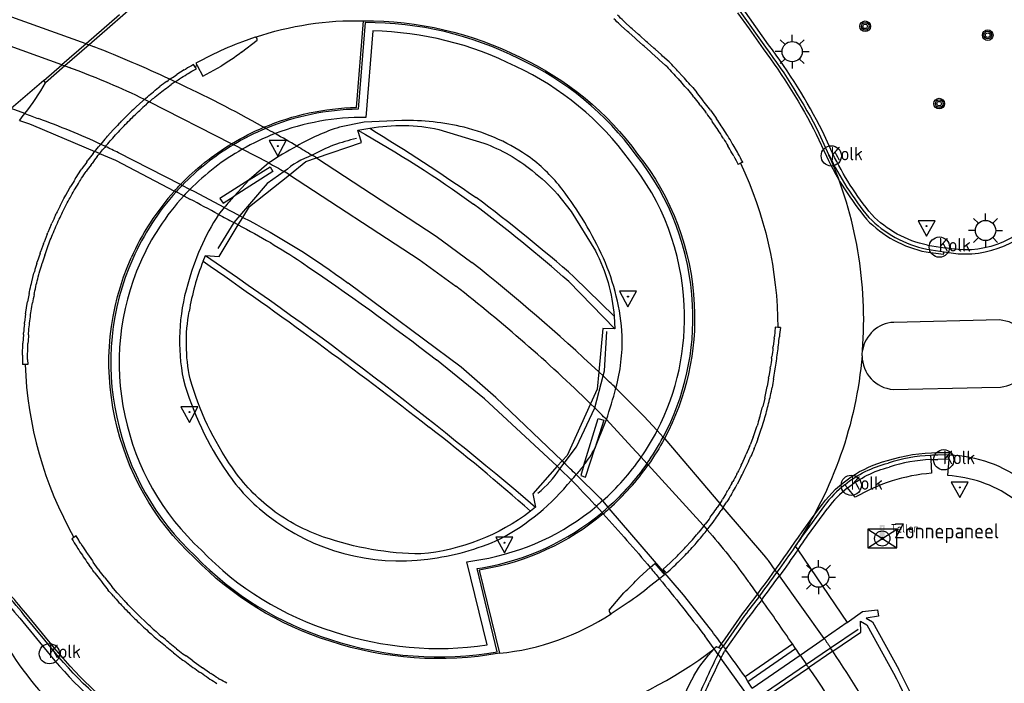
# Model space of a CAD drawing. Extents: x 165936 to 168490, y 440742 to 446306.
# Tile 67 of 78: x 166294 to 166353, y 445488 to 445527. Entities that reach past the tile are written whole.
import ezdxf

# ---------------------------------------------------------------- set-up
doc = ezdxf.new("R2010")
doc.units = 0
doc.header["$LTSCALE"] = 4
doc.layers.get('0').update_dxf_attribs({"linetype": 'CONTINUOUS'})
for name, color, linetype in [('G_BTD', 3, 'CONTINUOUS'), ('G_OWG', 6, 'CONTINUOUS'), ('G_OWGM1', 11, 'ByLayer'), ('G_WGD', 7, 'CONTINUOUS'), ('G_WGDM1', 11, 'ByLayer'), ('G_WGI', 1, 'CONTINUOUS'), ('G_WGIM1', 11, 'ByLayer'), ('LSHD', 3, 'CONTINUOUS'), ('LWGI', 7, 'CONTINUOUS'), ('PVGO', 102, 'CONTINUOUS')]:
    doc.layers.add(name, color=color, linetype=linetype)
for name, color, linetype, true_color in [('PBRD', 7, 'CONTINUOUS', 0xbd2877), ('PINS', 7, 'CONTINUOUS', 0xbd2877), ('PKST', 7, 'CONTINUOUS', 0xbd2877), ('PPAL', 7, 'CONTINUOUS', 0xbd2877), ('PPUT', 7, 'CONTINUOUS', 0xbd2877)]:
    doc.layers.add(name, color=color, linetype=linetype, true_color=true_color)
doc.styles.add('ISO', font='ISO')
doc.styles.get("Standard").update_dxf_attribs({"font": 'ISO'})

# ---------------------------------------------------------------- blocks, each defined once
blk = doc.blocks.new('lichtmast')
at = {"color": 0}
for p, q in [((-0.707, 0.707), (-0.424, 0.424)), ((0, 0.6), (0, 1)), ((0.424, 0.424), (0.707, 0.707)), ((-0.6, 0), (-1, 0)), ((0.6, 0), (1, 0)), ((-0.424, -0.424), (-0.707, -0.707)), ((0.424, -0.424), (0.707, -0.707)), ((0, -0.6), (0, -1))]:
    blk.add_line(p, q, dxfattribs=at)
blk.add_circle((0, 0), 0.6, dxfattribs=at)
blk = doc.blocks.new('boom')
at = {"color": 0}
for radius in [0.315, 0.225, 0.135]:
    blk.add_circle((0, 0), radius, dxfattribs=at)
blk = doc.blocks.new('kolk')
at = {"color": 0}
blk.add_circle((0, 0), 0.6, dxfattribs=at)
at = {"color": 0, "linetype": 'Continuous', "style": 'ISO'}
blk.add_attdef('KOLK', (-0.043, -0.262), '', height=0.8, dxfattribs=at)
blk = doc.blocks.new('verkeersbord')
at = {"color": 0}
for p, q in [((0.502, 0.322), (-0.504, 0.322)), ((-0.504, 0.322), (-0.001, -0.6)), ((-0.001, -0.6), (0.502, 0.322))]:
    blk.add_line(p, q, dxfattribs=at)
blk = doc.blocks.new('verkeersbord-pl')
at = {"linetype": 'Continuous'}
blk.add_circle((0, 0), 0.03, dxfattribs=at)
blk = doc.blocks.new('schk.dwg')
for p, q in [((0.861, 0.557), (-0.861, 0.557)), ((-0.861, 0.557), (-0.861, -0.557)), ((0.861, -0.557), (0.861, 0.557)), ((-0.861, -0.557), (0.861, -0.557))]:
    blk.add_line(p, q)
at = {"linetype": 'Continuous'}
for p, q in [((-0.861, 0.557), (0.861, -0.557)), ((-0.861, -0.557), (0.861, 0.557))]:
    blk.add_line(p, q, dxfattribs=at)
blk = doc.blocks.new('telpaal')
at = {"linetype": 'ByBlock', "lineweight": -2}
h = blk.add_hatch(color=0, dxfattribs=at)
h.dxf.hatch_style = 1
h.paths.add_polyline_path([(0.15, 0.8), (-0.15, 0.8), (-0.15, -0.1), (0, -0.1, -0.414214), (-0.1, 0, -1), (0.1, 0, -0.414214), (0, -0.1), (0.15, -0.1)])
h.paths.add_polyline_path([(0, 0.4), (0, 0.6), (-0.05, 0.6), (-0.05, 0.65, 0.414214), (0, 0.7), (0.05, 0.7), (0.05, 0.4)], flags=16)
at = {"linetype": 'ByBlock', "lineweight": -2, "true_color": 0x681648}
h = blk.add_hatch(color=219, dxfattribs=at)
h.dxf.hatch_style = 1
h.paths.add_polyline_path([(0.1, 0, 1), (-0.1, 0, 1)])
at = {"color": 0, "linetype": 'ByBlock', "lineweight": -2}
blk.add_attdef('TELPAAL', (0.5, 0.35), '', height=0.5, dxfattribs=at)
blk = doc.blocks.new('zonnepaneel')
at = {"color": 0}
blk.add_circle((0, 0), 0.45, dxfattribs=at)
at = {"color": 0, "style": 'ISO'}
blk.add_attdef('ZONNEPANEEL', (0.7, 0), '', height=0.9, dxfattribs=at)

msp = doc.modelspace()

# ---------------------------------------------------------------- linework, layer by layer
at = {"layer": 'G_BTD', "linetype": 'Continuous', "transparency": 33554687}
for points in [[(166315.137, 445520.54, -0.014254), (166321.435, 445516.446)], [(166327.242, 445511.734, 0.020049), (166321.435, 445516.446)], [(166305.272, 445512.675, -0.015122), (166318.668, 445502.85)], [(166324.657, 445497.886, 0.016345), (166318.668, 445502.85)]]:
    msp.add_lwpolyline(points, format="xyb", dxfattribs=at)
msp.add_lwpolyline([(166329.606, 445509.421), (166327.242, 445511.734)], dxfattribs=at)
at = {"layer": 'G_OWG', "linetype": 'Continuous', "transparency": 33554687}
for points in [[(166314.863, 445526.797), (166314.446, 445521.673)], [(166315.319, 445526.298), (166314.902, 445521.178)], [(166295.847, 445523.378), (166293.906, 445521.711)], [(166317.027, 445521.01), (166314.8, 445520.896), (166313.355, 445520.612)], [(166314.441, 445520.434), (166315.137, 445520.54)], [(166311.987, 445518.786), (166314.65, 445519.695), (166314.441, 445520.434)], [(166319.226, 445520.472), (166321.881, 445519.667)], [(166309.157, 445518.493), (166308.01, 445517.492)], [(166308.01, 445517.492), (166307.115, 445516.536)], [(166326.25, 445516.652), (166327.056, 445515.626), (166328.491, 445513.298)], [(166306.525, 445515.857), (166306.19, 445515.452)], [(166305.415, 445513.009), (166306.222, 445512.953), (166307.356, 445514.827)], [(166307.356, 445514.827), (166307.627, 445515.275)], [(166305.272, 445512.675), (166305.415, 445513.009)], [(166329.64, 445508.685), (166326.914, 445511.473)], [(166329.606, 445509.421), (166329.64, 445508.685)], [(166329.64, 445508.685), (166328.937, 445508.695), (166328.697, 445506.129)], [(166326.235, 445500.548), (166321.933, 445504.53), (166319.091, 445506.84)], [(166328.454, 445501.596), (166329.146, 445503.308)], [(166326.519, 445500.865), (166326.235, 445500.548)], [(166348.322, 445501.196), (166348.334, 445500.949)], [(166348.334, 445500.949), (166348.375, 445500.141)], [(166349.352, 445499.995), (166349.422, 445500.969)], [(166349.422, 445500.969), (166349.44, 445501.221)], [(166326.235, 445500.548), (166324.782, 445498.926), (166324.945, 445498.139)], [(166343.41, 445499.271), (166343.25, 445499.461)], [(166343.875, 445498.719), (166343.41, 445499.271)], [(166324.945, 445498.139), (166324.657, 445497.886)], [(166340.324, 445495.824), (166340.473, 445495.605)], [(166340.473, 445495.605), (166343.396, 445491.307)], [(166322.079, 445489.979), (166320.881, 445494.902), (166321.715, 445495.035)], [(166322.687, 445489.575), (166321.489, 445494.498), (166321.796, 445494.547)], [(166343.396, 445491.307), (166344.306, 445491.95), (166345.187, 445492.056), (166345.256, 445491.684), (166344.508, 445491.569), (166344.89, 445491.351), (166346.447, 445488.523)], [(166343.396, 445491.307), (166342.033, 445490.369)], [(166342.539, 445489.605), (166344.21, 445490.744), (166344.188, 445491.397), (166344.556, 445491.168), (166346.131, 445488.318)], [(166340.603, 445489.385), (166342.033, 445490.369)], [(166337.764, 445487.432), (166340.603, 445489.385)]]:
    msp.add_lwpolyline(points, dxfattribs=at)
for points in [[(166323.989, 445524.649, 0.117666), (166314.863, 445526.797)], [(166323.774, 445524.203, 0.112014), (166315.319, 445526.298)], [(166330.906, 445518.954, 0.127484), (166323.989, 445524.649)], [(166330.512, 445518.654, 0.127705), (166323.774, 445524.203)], [(166314.446, 445521.673, 0.094615), (166308.989, 445520.537)], [(166314.902, 445521.178, 0.095527), (166309.544, 445520.226)], [(166308.989, 445520.537, 0.036004), (166307.07, 445519.57)], [(166313.355, 445520.612, 0.053689), (166310.823, 445519.492)], [(166315.137, 445520.54, -0.099781), (166319.226, 445520.472)], [(166320.724, 445520.602, 0.060063), (166317.027, 445521.01)], [(166324.634, 445518.805, 0.094413), (166320.724, 445520.602)], [(166309.544, 445520.226, 0.037677), (166307.592, 445519.301)], [(166314.441, 445520.434, -0.027255), (166321.285, 445516.062)], [(166307.07, 445519.57, 0.065635), (166304.029, 445517.159)], [(166310.823, 445519.492, 0.024984), (166309.157, 445518.493)], [(166321.881, 445519.667, -0.082604), (166324.752, 445518.036)], [(166307.592, 445519.301, 0.068454), (166304.49, 445516.922)], [(166326.528, 445516.935, 0.07067), (166324.634, 445518.805)], [(166334.24, 445510.105, 0.158465), (166330.906, 445518.954)], [(166333.746, 445510.081, 0.158636), (166330.512, 445518.654)], [(166324.752, 445518.036, -0.041628), (166326.25, 445516.652)], [(166304.029, 445517.159, 0.010945), (166303.677, 445516.781)], [(166303.677, 445516.781, 0.079821), (166301.116, 445512.83)], [(166304.131, 445516.545, 0.081961), (166301.568, 445512.629)], [(166304.49, 445516.922, 0.008147), (166304.131, 445516.545)], [(166307.115, 445516.536, 0.007002), (166306.525, 445515.857)], [(166328.963, 445512.856, 0.056173), (166326.528, 445516.935)], [(166326.914, 445511.473, 0.018), (166321.285, 445516.062)], [(166306.19, 445515.452, 0.077511), (166304.366, 445511.32)], [(166307.356, 445514.827, -0.027924), (166311.09, 445512.623)], [(166305.415, 445513.009, -0.027621), (166324.945, 445498.139)], [(166328.491, 445513.298, -0.097756), (166329.606, 445509.421)], [(166301.116, 445512.83, 0.160774), (166300.162, 445503.45)], [(166301.568, 445512.629, 0.160889), (166300.646, 445503.554)], [(166305.272, 445512.675, 0.054963), (166304.451, 445509.71)], [(166311.09, 445512.623, -0.015662), (166319.091, 445506.84)], [(166330.074, 445508.258, 0.091575), (166328.963, 445512.856)], [(166304.366, 445511.32, 0.122486), (166304.109, 445505.662)], [(166332.146, 445502.66, 0.133393), (166333.746, 445510.081)], [(166332.5, 445502.269, 0.136506), (166334.24, 445510.105)], [(166304.503, 445505.731, -0.097009), (166304.451, 445509.71)], [(166329.709, 445505.173, 0.072948), (166330.074, 445508.258)], [(166304.109, 445505.662, 0.081663), (166306.69, 445500.187)], [(166307.007, 445500.45, -0.081815), (166304.503, 445505.731)], [(166329.146, 445503.308, 0.013324), (166329.709, 445505.173)], [(166300.162, 445503.45, 0.155784), (166304.825, 445495.225)], [(166300.646, 445503.554, 0.156037), (166305.171, 445495.579)], [(166331.202, 445501.087, 0.032065), (166332.146, 445502.66)], [(166331.544, 445500.712, 0.030693), (166332.5, 445502.269)], [(166327.815, 445500.622, 0.040236), (166328.454, 445501.596)], [(166328.913, 445498.497, 0.059657), (166331.202, 445501.087)], [(166306.69, 445500.187, 0.080581), (166309.13, 445497.613)], [(166309.374, 445497.973, -0.080508), (166307.007, 445500.45)], [(166327.815, 445500.622, -0.008805), (166327.356, 445500.058)], [(166331.544, 445500.712, -0.057775), (166329.237, 445498.122)], [(166348.375, 445500.141, 0.112047), (166343.875, 445498.719)], [(166322.853, 445496.248, 0.099384), (166327.071, 445499.727)], [(166327.071, 445499.727, 0.003229), (166327.356, 445500.058)], [(166353.152, 445498.683, 0.140496), (166349.352, 445499.995)], [(166328.913, 445498.497, -0.008776), (166328.548, 445498.182)], [(166312.406, 445496.365, -0.079768), (166309.374, 445497.973)], [(166324.657, 445497.886, -0.139745), (166318.169, 445495.361)], [(166321.715, 445495.035, 0.131862), (166328.548, 445498.182)], [(166321.796, 445494.547, 0.132598), (166328.883, 445497.817)], [(166328.883, 445497.817, 0.007658), (166329.237, 445498.122)], [(166309.13, 445497.613, 0.200703), (166318.571, 445495.064)], [(166318.169, 445495.361, -0.080855), (166312.406, 445496.365)], [(166318.571, 445495.064, 0.07798), (166322.853, 445496.248)], [(166305.171, 445495.579, 0.126113), (166312.973, 445490.773)], [(166304.825, 445495.225, 0.125983), (166312.822, 445490.302)], [(166312.822, 445490.302, 0.12336), (166322.687, 445489.575)], [(166312.973, 445490.773, 0.116621), (166322.079, 445489.979)], [(166293.768, 445489.743, 0.146793), (166302.611, 445482.039)], [(166335.759, 445489.421, -0.006051), (166335.931, 445489.748)], [(166335.028, 445487.881, -0.017327), (166335.759, 445489.421)], [(166349.713, 445481.507, 0.015378), (166346.447, 445488.523)], [(166346.131, 445488.318, -0.031976), (166351.041, 445476.997)], [(166334.591, 445486.894, -0.021165), (166335.028, 445487.881)]]:
    msp.add_lwpolyline(points, format="xyb", dxfattribs=at)
at = {"layer": 'G_OWGM1', "transparency": 33554687}
for points in [[(166294.41, 445521.012), (166295.003, 445520.802), (166295.244, 445520.708), (166298.863, 445519.166)], [(166299.15, 445519.044), (166298.863, 445519.166)], [(166299.15, 445519.044), (166300.081, 445518.648), (166303.579, 445516.832)], [(166303.677, 445516.781), (166303.579, 445516.832)], [(166304.131, 445516.545), (166303.677, 445516.781)], [(166304.131, 445516.545), (166304.491, 445516.358)], [(166307.356, 445514.827), (166307.085, 445514.973)], [(166327.071, 445499.727), (166326.395, 445500.396), (166326.235, 445500.548)], [(166328.548, 445498.182), (166328.461, 445498.276)], [(166328.548, 445498.182), (166328.883, 445497.817)], [(166328.883, 445497.817), (166328.954, 445497.738)], [(166335.523, 445489.749), (166335.113, 445490.319), (166334.96, 445490.523)], [(166335.759, 445489.421), (166335.523, 445489.749)], [(166335.759, 445489.421), (166335.921, 445489.195)], [(166337.38, 445487.168), (166335.921, 445489.195)]]:
    msp.add_lwpolyline(points, dxfattribs=at)
for points in [[(166306.19, 445515.452, 0.001161), (166304.491, 445516.358)], [(166306.19, 445515.452, 0.001333), (166307.085, 445514.973)], [(166327.071, 445499.727, -0.0081), (166328.461, 445498.276)], [(166328.954, 445497.738, -0.01006), (166331.736, 445494.556)], [(166331.736, 445494.556, -0.001647), (166332.283, 445493.899)], [(166332.283, 445493.899, -0.009751), (166334.96, 445490.523)]]:
    msp.add_lwpolyline(points, format="xyb", dxfattribs=at)
at = {"layer": 'G_WGD', "linetype": 'Continuous', "transparency": 33554687}
for points in [[(166300.336, 445527.261), (166298.35, 445525.543)], [(166337.034, 445527.468), (166338.553, 445525.345)], [(166314.348, 445521.778), (166314.765, 445526.903)], [(166330.023, 445526.603), (166329.951, 445526.672)], [(166330.023, 445526.603), (166330.398, 445526.267)], [(166330.23, 445526.82), (166330.158, 445526.889)], [(166330.598, 445526.49), (166330.23, 445526.82)], [(166330.672, 445526.424), (166330.598, 445526.49)], [(166331.048, 445526.088), (166330.672, 445526.424)], [(166308.356, 445525.925), (166307.597, 445525.666)], [(166330.472, 445526.2), (166330.398, 445526.267)], [(166330.472, 445526.2), (166330.848, 445525.864)], [(166330.922, 445525.798), (166330.848, 445525.864)], [(166330.922, 445525.798), (166331.298, 445525.462)], [(166331.122, 445526.022), (166331.048, 445526.088)], [(166331.498, 445525.686), (166331.122, 445526.022)], [(166298.35, 445525.543), (166296.907, 445524.295)], [(166307.546, 445525.043), (166308.466, 445525.757)], [(166331.372, 445525.396), (166331.298, 445525.462)], [(166331.372, 445525.396), (166331.748, 445525.06)], [(166331.572, 445525.619), (166331.498, 445525.686)], [(166331.948, 445525.284), (166331.572, 445525.619)], [(166332.022, 445525.217), (166331.948, 445525.284)], [(166332.398, 445524.882), (166332.022, 445525.217)], [(166305.894, 445524.925), (166304.85, 445524.396), (166304.921, 445524.262)], [(166331.822, 445524.994), (166331.748, 445525.06)], [(166331.822, 445524.994), (166332.198, 445524.658)], [(166332.272, 445524.592), (166332.198, 445524.658)], [(166332.472, 445524.815), (166332.398, 445524.882)], [(166332.848, 445524.48), (166332.472, 445524.815)], [(166295.847, 445523.378), (166296.907, 445524.295)], [(166304.158, 445523.996), (166304.244, 445524.048)], [(166304.399, 445523.791), (166304.615, 445523.918), (166304.878, 445524.067), (166304.788, 445524.188)], [(166304.788, 445524.188), (166304.698, 445524.31)], [(166304.788, 445524.188), (166304.921, 445524.262)], [(166304.921, 445524.262), (166305.265, 445523.616), (166306.337, 445524.21)], [(166332.272, 445524.592), (166332.648, 445524.256)], [(166332.722, 445524.189), (166332.648, 445524.256)], [(166332.922, 445524.413), (166332.848, 445524.48)], [(166303.639, 445523.666), (166303.723, 445523.721)], [(166304.158, 445523.996), (166303.723, 445523.721)], [(166303.804, 445523.416), (166303.887, 445523.471)], [(166304.313, 445523.739), (166304.399, 445523.791)], [(166333.128, 445523.743), (166333.061, 445523.817)], [(166333.35, 445523.944), (166333.283, 445524.018)], [(166333.688, 445523.582), (166333.35, 445523.944)], [(166333.757, 445523.509), (166333.688, 445523.582)], [(166295.942, 445523.226), (166295.847, 445523.378)], [(166302.641, 445522.949), (166302.72, 445523.01)], [(166303.133, 445523.317), (166303.214, 445523.375)], [(166303.309, 445523.442), (166303.214, 445523.375)], [(166303.307, 445523.073), (166303.389, 445523.131)], [(166303.624, 445523.295), (166303.804, 445523.416)], [(166333.54, 445523.302), (166333.471, 445523.374)], [(166333.939, 445522.849), (166333.874, 445522.925)], [(166334.166, 445523.044), (166334.101, 445523.12)], [(166302.163, 445522.562), (166302.24, 445522.626)], [(166302.355, 445522.332), (166302.432, 445522.396)], [(166302.824, 445522.712), (166302.904, 445522.773)], [(166334.325, 445522.385), (166334.262, 445522.463)], [(166334.557, 445522.575), (166334.494, 445522.652)], [(166301.249, 445521.751), (166301.322, 445521.819)], [(166301.701, 445522.162), (166301.322, 445521.819)], [(166301.701, 445522.162), (166301.776, 445522.228)], [(166301.776, 445522.228), (166301.798, 445522.248)], [(166301.899, 445521.937), (166301.974, 445522.004)], [(166302.088, 445522.103), (166301.974, 445522.004)], [(166334.699, 445521.912), (166334.638, 445521.991)], [(166334.936, 445522.095), (166334.875, 445522.175)], [(166335.244, 445521.687), (166334.936, 445522.095)], [(166300.808, 445521.328), (166300.88, 445521.398)], [(166301.018, 445521.114), (166301.09, 445521.184)], [(166301.454, 445521.531), (166301.527, 445521.599)], [(166335.061, 445521.429), (166335.002, 445521.51)], [(166335.303, 445521.607), (166335.244, 445521.687)], [(166335.303, 445521.607), (166335.6, 445521.191)], [(166335.6, 445521.191), (166335.658, 445521.109)], [(166300.378, 445520.894), (166300.448, 445520.966)], [(166300.594, 445520.685), (166300.663, 445520.757)], [(166335.354, 445521.02), (166335.411, 445520.938)], [(166335.999, 445520.603), (166335.944, 445520.686)], [(166299.552, 445519.994), (166299.618, 445520.069)], [(166299.618, 445520.069), (166299.959, 445520.449)], [(166299.959, 445520.449), (166300.027, 445520.523)], [(166300.18, 445520.246), (166300.248, 445520.32)], [(166335.749, 445520.437), (166335.694, 445520.521)], [(166336.074, 445519.929), (166336.021, 445520.014)], [(166336.328, 445520.088), (166336.275, 445520.173)], [(166341.72, 445520.26), (166342.315, 445518.96)], [(166299.157, 445519.528), (166299.221, 445519.605)], [(166299.388, 445519.336), (166299.452, 445519.413)], [(166299.496, 445519.467), (166299.452, 445519.413)], [(166299.778, 445519.796), (166299.844, 445519.872)], [(166336.386, 445519.412), (166336.335, 445519.498)], [(166336.644, 445519.565), (166336.593, 445519.651)], [(166336.898, 445519.121), (166336.644, 445519.565)], [(166298.773, 445519.053), (166298.835, 445519.131)], [(166298.863, 445519.166), (166298.835, 445519.131)], [(166299.009, 445518.867), (166299.071, 445518.945)], [(166310.382, 445517.795), (166311.361, 445518.572), (166311.987, 445518.786)], [(166311.987, 445518.786), (166319.061, 445514.157), (166321.186, 445512.613)], [(166336.685, 445518.888), (166336.636, 445518.975)], [(166336.947, 445519.034), (166336.898, 445519.121)], [(166298.402, 445518.567), (166298.462, 445518.647)], [(166298.643, 445518.388), (166298.703, 445518.468)], [(166337.08, 445518.471), (166336.947, 445518.401)], [(166337.213, 445518.54), (166337.08, 445518.471)], [(166297.709, 445517.55), (166297.762, 445517.635)], [(166297.762, 445517.635), (166298.044, 445518.072)], [(166298.044, 445518.072), (166298.102, 445518.154)], [(166298.289, 445517.899), (166298.346, 445517.981)], [(166307.627, 445515.275), (166308.014, 445515.914), (166310.382, 445517.795)], [(166310.382, 445517.795), (166318.056, 445512.784), (166320.222, 445511.213)], [(166297.393, 445517.026), (166297.444, 445517.112)], [(166297.963, 445517.391), (166298.016, 445517.476)], [(166297.093, 445516.493), (166297.141, 445516.581)], [(166297.141, 445516.581), (166297.393, 445517.026)], [(166297.652, 445516.874), (166297.703, 445516.961)], [(166296.808, 445515.952), (166296.853, 445516.041)], [(166297.075, 445515.815), (166297.12, 445515.904)], [(166297.356, 445516.349), (166297.404, 445516.437)], [(166296.539, 445515.402), (166296.581, 445515.493)], [(166296.809, 445515.274), (166296.852, 445515.364)], [(166296.285, 445514.845), (166296.086, 445514.374)], [(166296.285, 445514.845), (166296.325, 445514.937)], [(166296.56, 445514.724), (166296.6, 445514.816)], [(166296.048, 445514.281), (166295.862, 445513.805)], [(166296.048, 445514.281), (166296.086, 445514.374)], [(166296.326, 445514.168), (166296.363, 445514.261)], [(166295.827, 445513.711), (166295.655, 445513.229)], [(166295.827, 445513.711), (166295.862, 445513.805)], [(166296.108, 445513.606), (166296.143, 445513.7)], [(166295.622, 445513.134), (166295.464, 445512.647)], [(166295.622, 445513.134), (166295.655, 445513.229)], [(166295.906, 445513.037), (166295.939, 445513.132)], [(166348.101, 445513.397), (166349.138, 445513.242)], [(166295.435, 445512.552), (166295.464, 445512.647)], [(166295.721, 445512.463), (166295.751, 445512.559)], [(166295.136, 445511.467), (166295.264, 445511.964)], [(166295.264, 445511.964), (166295.291, 445512.06)], [(166295.553, 445511.884), (166295.58, 445511.98)], [(166295.112, 445511.37), (166295.136, 445511.467)], [(166295.404, 445511.299), (166295.427, 445511.397)], [(166326.519, 445500.865), (166322.59, 445504.624), (166320.539, 445506.405), (166313.86, 445511.375)], [(166294.98, 445510.772), (166294.883, 445510.268)], [(166294.98, 445510.772), (166295, 445510.869)], [(166295.273, 445510.711), (166295.294, 445510.808)], [(166294.786, 445509.663), (166294.866, 445510.169)], [(166294.866, 445510.169), (166294.883, 445510.268)], [(166295.162, 445510.118), (166295.179, 445510.216)], [(166294.772, 445509.564), (166294.708, 445509.055)], [(166294.772, 445509.564), (166294.786, 445509.663)], [(166295.069, 445509.522), (166295.083, 445509.621)], [(166294.697, 445508.956), (166294.708, 445509.055)], [(166294.995, 445508.923), (166295.006, 445509.022)], [(166352.415, 445509.204), (166346.144, 445509.064)], [(166294.642, 445508.345), (166294.611, 445507.833)], [(166294.642, 445508.345), (166294.65, 445508.445)], [(166294.941, 445508.322), (166294.949, 445508.422)], [(166339.288, 445508.768), (166339.138, 445508.782), (166339.083, 445508.235)], [(166339.437, 445508.754), (166339.288, 445508.768)], [(166294.591, 445507.221), (166294.606, 445507.734)], [(166294.606, 445507.734), (166294.611, 445507.833)], [(166294.906, 445507.72), (166294.91, 445507.82)], [(166339.072, 445508.135), (166339.014, 445507.638)], [(166339.072, 445508.135), (166339.083, 445508.235)], [(166339.37, 445508.103), (166339.381, 445508.202)], [(166294.59, 445507.121), (166294.591, 445507.221)], [(166294.89, 445507.117), (166294.891, 445507.217)], [(166339.001, 445507.539), (166339.014, 445507.638)], [(166339.299, 445507.502), (166339.312, 445507.601)], [(166294.746, 445506.566), (166294.592, 445506.569)], [(166294.889, 445506.864), (166294.899, 445506.564), (166294.746, 445506.566)], [(166338.922, 445506.944), (166338.936, 445507.043)], [(166339.22, 445506.903), (166339.233, 445507.002)], [(166328.697, 445506.129), (166328.601, 445505.101), (166328.211, 445504.249)], [(166338.835, 445506.35), (166338.755, 445505.857)], [(166338.835, 445506.35), (166338.85, 445506.449)], [(166339.131, 445506.305), (166339.146, 445506.403)], [(166338.739, 445505.758), (166338.653, 445505.265)], [(166338.739, 445505.758), (166338.755, 445505.857)], [(166339.036, 445505.711), (166339.051, 445505.81)], [(166338.532, 445504.677), (166338.634, 445505.167)], [(166338.634, 445505.167), (166338.653, 445505.265)], [(166338.929, 445505.11), (166338.948, 445505.209)], [(166346.127, 445505.097), (166351.362, 445505.218), (166352.473, 445505.234)], [(166328.211, 445504.249), (166326.815, 445501.195), (166326.519, 445500.865)], [(166338.51, 445504.58), (166338.393, 445504.093)], [(166338.51, 445504.58), (166338.532, 445504.677)], [(166338.803, 445504.514), (166338.825, 445504.611)], [(166338.234, 445503.515), (166338.368, 445503.997)], [(166338.368, 445503.997), (166338.393, 445504.093)], [(166338.658, 445503.921), (166338.683, 445504.018)], [(166338.206, 445503.419), (166338.234, 445503.515)], [(166338.494, 445503.334), (166338.522, 445503.43)], [(166337.862, 445502.373), (166338.026, 445502.846)], [(166338.026, 445502.846), (166338.058, 445502.941)], [(166338.311, 445502.752), (166338.342, 445502.847)], [(166337.828, 445502.28), (166337.649, 445501.812)], [(166337.828, 445502.28), (166337.862, 445502.373)], [(166338.11, 445502.177), (166338.144, 445502.271)], [(166337.612, 445501.72), (166337.418, 445501.259)], [(166337.612, 445501.72), (166337.649, 445501.812)], [(166337.89, 445501.608), (166337.927, 445501.701)], [(166337.169, 445500.712), (166337.378, 445501.167)], [(166337.378, 445501.167), (166337.418, 445501.259)], [(166337.652, 445501.046), (166337.692, 445501.138)], [(166349.44, 445501.221), (166348.765, 445501.207)], [(166336.857, 445500.085), (166336.903, 445500.175)], [(166337.126, 445500.622), (166337.169, 445500.712)], [(166337.396, 445500.493), (166337.44, 445500.583)], [(166336.576, 445499.555), (166336.624, 445499.643)], [(166337.125, 445499.95), (166336.888, 445499.499)], [(166337.125, 445499.95), (166337.171, 445500.039)], [(166336.279, 445499.034), (166336.33, 445499.12)], [(166336.84, 445499.411), (166336.888, 445499.499)], [(166335.965, 445498.522), (166335.856, 445498.352)], [(166335.965, 445498.522), (166336.019, 445498.607)], [(166336.219, 445498.362), (166336.272, 445498.447)], [(166336.537, 445498.882), (166336.588, 445498.968)], [(166335.635, 445498.021), (166335.691, 445498.104)], [(166335.884, 445497.853), (166335.94, 445497.935)], [(166336.059, 445498.114), (166335.94, 445497.935)], [(166336.059, 445498.114), (166336.219, 445498.362)], [(166342.045, 445498.22), (166340.846, 445496.581)], [(166335.29, 445497.53), (166335.349, 445497.611)], [(166335.533, 445497.354), (166335.592, 445497.435)], [(166334.554, 445496.582), (166334.617, 445496.659)], [(166334.929, 445497.05), (166334.909, 445497.024)], [(166334.929, 445497.05), (166334.99, 445497.129)], [(166335.111, 445496.795), (166335.167, 445496.867)], [(166335.167, 445496.867), (166335.228, 445496.946)], [(166297.633, 445496.346), (166297.504, 445496.264)], [(166297.914, 445496.17), (166297.762, 445496.429), (166297.633, 445496.346)], [(166333.827, 445495.756), (166334.163, 445496.126)], [(166334.163, 445496.126), (166334.229, 445496.201)], [(166334.785, 445496.391), (166334.849, 445496.468)], [(166297.796, 445495.795), (166297.85, 445495.711)], [(166298.049, 445495.957), (166298.103, 445495.873)], [(166333.759, 445495.683), (166333.411, 445495.323)], [(166333.759, 445495.683), (166333.827, 445495.756)], [(166333.978, 445495.478), (166334.046, 445495.551)], [(166334.389, 445495.928), (166334.455, 445496.003)], [(166298.13, 445495.285), (166298.186, 445495.202)], [(166298.379, 445495.453), (166298.435, 445495.37)], [(166298.435, 445495.37), (166298.72, 445494.956)], [(166298.72, 445494.956), (166298.778, 445494.875)], [(166332.909, 445494.835), (166332.982, 445494.904)], [(166333.341, 445495.252), (166332.982, 445494.904)], [(166333.341, 445495.252), (166333.411, 445495.323)], [(166333.553, 445495.04), (166333.624, 445495.111)], [(166298.475, 445494.783), (166298.533, 445494.701)], [(166299.073, 445494.468), (166298.778, 445494.875)], [(166299.073, 445494.468), (166299.133, 445494.388)], [(166321.813, 445494.442), (166321.62, 445494.411), (166322.817, 445489.49)], [(166331.736, 445494.556), (166331.101, 445493.994)], [(166331.736, 445494.556), (166332.002, 445494.792), (166332.478, 445494.246)], [(166332.602, 445494.352), (166332.478, 445494.246)], [(166332.602, 445494.352), (166332.502, 445494.465), (166332.909, 445494.835)], [(166332.701, 445494.24), (166332.602, 445494.352)], [(166333.115, 445494.617), (166333.187, 445494.685)], [(166298.832, 445494.289), (166298.892, 445494.209)], [(166299.201, 445493.803), (166299.262, 445493.724)], [(166299.437, 445493.988), (166299.499, 445493.909)], [(166299.499, 445493.909), (166299.812, 445493.516)], [(166332.283, 445493.899), (166331.703, 445493.433)], [(166332.478, 445494.246), (166332.576, 445494.134), (166332.283, 445493.899)], [(166299.58, 445493.326), (166299.644, 445493.249)], [(166299.812, 445493.516), (166299.876, 445493.439)], [(166300.198, 445493.054), (166299.876, 445493.439)], [(166299.971, 445492.858), (166300.036, 445492.783)], [(166300.198, 445493.054), (166300.264, 445492.978)], [(166300.604, 445492.608), (166300.264, 445492.978)], [(166300.604, 445492.608), (166300.672, 445492.535)], [(166329.315, 445492.039), (166330.165, 445493.062)], [(166300.385, 445492.403), (166300.453, 445492.33)], [(166301.02, 445492.172), (166301.09, 445492.101)], [(166301.09, 445492.101), (166301.445, 445491.746)], [(166330.434, 445492.482), (166329.425, 445491.829)], [(166296.474, 445489.581), (166294.671, 445491.771)], [(166300.806, 445491.962), (166300.875, 445491.891)], [(166301.236, 445491.531), (166301.307, 445491.461)], [(166301.445, 445491.746), (166301.517, 445491.676)], [(166301.88, 445491.328), (166301.517, 445491.676)], [(166337.325, 445491.729), (166336.046, 445489.912)], [(166301.675, 445491.109), (166301.748, 445491.041)], [(166301.88, 445491.328), (166301.953, 445491.26)], [(166302.323, 445490.92), (166302.398, 445490.854)], [(166302.123, 445490.697), (166302.198, 445490.63)], [(166302.58, 445490.295), (166302.656, 445490.23)], [(166302.776, 445490.522), (166302.852, 445490.457)], [(166303.046, 445489.902), (166303.123, 445489.839)], [(166303.237, 445490.134), (166303.314, 445490.071)], [(166303.706, 445489.756), (166303.314, 445490.071)], [(166303.706, 445489.756), (166303.784, 445489.694)], [(166335.649, 445489.878), (166335.586, 445489.814), (166335.523, 445489.749)], [(166335.931, 445489.748), (166335.787, 445489.819), (166335.649, 445489.878)], [(166335.931, 445489.748), (166336.046, 445489.912)], [(166303.52, 445489.52), (166303.599, 445489.458)], [(166304.003, 445489.148), (166304.083, 445489.088)], [(166304.183, 445489.388), (166304.263, 445489.328)], [(166304.668, 445489.031), (166304.263, 445489.328)], [(166342.539, 445489.605), (166341.112, 445488.633)], [(166304.493, 445488.787), (166304.574, 445488.728)], [(166304.668, 445489.031), (166304.749, 445488.972)], [(166304.749, 445488.972), (166305.156, 445488.678)], [(166305.156, 445488.678), (166305.238, 445488.621)], [(166305.655, 445488.34), (166305.238, 445488.621)], [(166338.259, 445486.689), (166341.112, 445488.633)], [(166304.985, 445488.432), (166305.067, 445488.375)], [(166305.491, 445488.088), (166305.575, 445488.034)], [(166305.655, 445488.34), (166305.739, 445488.285)], [(166306.164, 445488.017), (166306.249, 445487.966)], [(166306.008, 445487.761), (166306.094, 445487.709)]]:
    msp.add_lwpolyline(points, dxfattribs=at)
for points in [[(166329.951, 445526.672, -0.005577), (166329.59, 445527.023)], [(166330.158, 445526.889, -0.00284), (166329.801, 445527.236)], [(166308.356, 445525.925, -0.088023), (166314.765, 445526.903)], [(166314.765, 445526.903, -0.118865), (166324.035, 445524.745)], [(166308.466, 445525.757, 0.632579), (166308.356, 445525.925)], [(166307.597, 445525.666, 0.020503), (166305.894, 445524.925)], [(166338.553, 445525.345, -0.042378), (166341.72, 445520.26)], [(166307.546, 445525.043, -0.027397), (166306.337, 445524.21)], [(166324.035, 445524.745, -0.127419), (166330.991, 445519.019)], [(166304.698, 445524.31, 0.008517), (166304.244, 445524.048)], [(166332.722, 445524.189, 0.004145), (166333.061, 445523.817)], [(166333.283, 445524.018, -0.00264), (166332.922, 445524.413)], [(166303.309, 445523.442, -0.006965), (166303.639, 445523.666)], [(166303.887, 445523.471, -0.008843), (166304.313, 445523.739)], [(166333.128, 445523.743, 0.005713), (166333.471, 445523.374)], [(166334.101, 445523.12, 0.006712), (166333.757, 445523.509)], [(166294.728, 445521.412, 0.033798), (166295.942, 445523.226)], [(166302.24, 445522.626, -0.008192), (166302.641, 445522.949)], [(166303.133, 445523.317, 0.008157), (166302.72, 445523.01)], [(166302.904, 445522.773, -0.009952), (166303.307, 445523.073)], [(166303.624, 445523.295, 0.00772), (166303.389, 445523.131)], [(166333.874, 445522.925, 0.004289), (166333.54, 445523.302)], [(166334.166, 445523.044, -0.005512), (166334.494, 445522.652)], [(166301.798, 445522.248, -0.004503), (166302.163, 445522.562)], [(166302.088, 445522.103, -0.004009), (166302.355, 445522.332)], [(166302.432, 445522.396, -0.008678), (166302.824, 445522.712)], [(166333.939, 445522.849, -0.004074), (166334.262, 445522.463)], [(166334.325, 445522.385, -0.004028), (166334.638, 445521.991)], [(166334.875, 445522.175, 0.003064), (166334.557, 445522.575)], [(166301.249, 445521.751, 0.005476), (166300.88, 445521.398)], [(166301.899, 445521.937, 0.005621), (166301.527, 445521.599)], [(166308.87, 445520.602, -0.09459), (166314.348, 445521.778)], [(166334.699, 445521.912, -0.00715), (166335.002, 445521.51)], [(166294.41, 445521.012, 0.005499), (166294.728, 445521.412)], [(166300.808, 445521.328, 0.00554), (166300.448, 445520.966)], [(166301.09, 445521.184, -0.004183), (166301.454, 445521.531)], [(166335.061, 445521.429, -0.006005), (166335.354, 445521.02)], [(166300.378, 445520.894, 0.002768), (166300.027, 445520.523)], [(166300.594, 445520.685, 0.004254), (166300.248, 445520.32)], [(166300.663, 445520.757, -0.002809), (166301.018, 445521.114)], [(166306.958, 445519.626, -0.036668), (166308.87, 445520.602)], [(166335.694, 445520.521, 0.00604), (166335.411, 445520.938)], [(166335.944, 445520.686, 0.004342), (166335.658, 445521.109)], [(166336.275, 445520.173, 0.003294), (166335.999, 445520.603)], [(166299.552, 445519.994, 0.005742), (166299.221, 445519.605)], [(166299.844, 445519.872, -0.005618), (166300.18, 445520.246)], [(166336.021, 445520.014, 0.00442), (166335.749, 445520.437)], [(166336.593, 445519.651, 0.006034), (166336.328, 445520.088)], [(166298.863, 445519.166, -0.006033), (166299.157, 445519.528)], [(166299.496, 445519.467, -0.005006), (166299.778, 445519.796)], [(166303.931, 445517.21, -0.065245), (166306.958, 445519.626)], [(166336.074, 445519.929, -0.006121), (166336.335, 445519.498)], [(166336.636, 445518.975, 0.006407), (166336.386, 445519.412)], [(166298.773, 445519.053, 0.00393), (166298.462, 445518.647)], [(166299.009, 445518.867, 0.004366), (166298.703, 445518.468)], [(166299.15, 445519.044, 0.011096), (166299.071, 445518.945)], [(166299.15, 445519.044, -0.00747), (166299.388, 445519.336)], [(166330.991, 445519.019, -0.158366), (166334.346, 445510.11)], [(166336.685, 445518.888, -0.004042), (166336.947, 445518.401)], [(166337.213, 445518.54, 0.004829), (166336.947, 445519.034)], [(166344.302, 445507.394, 0.123223), (166342.315, 445518.96)], [(166342.315, 445518.96, 0.060791), (166344.667, 445515.275)], [(166298.402, 445518.567, 0.006624), (166298.102, 445518.154)], [(166298.643, 445518.388, 0.00598), (166298.346, 445517.981)], [(166337.08, 445518.471, -0.11046), (166339.288, 445508.768)], [(166298.016, 445517.476, -0.006084), (166298.289, 445517.899)], [(166297.709, 445517.55, 0.007036), (166297.444, 445517.112)], [(166297.703, 445516.961, -0.005465), (166297.963, 445517.391)], [(166303.579, 445516.832, -0.008306), (166303.931, 445517.21)], [(166296.853, 445516.041, -0.005284), (166297.093, 445516.493)], [(166297.404, 445516.437, -0.004444), (166297.652, 445516.874)], [(166303.579, 445516.832, 0.079308), (166301.019, 445512.873)], [(166296.808, 445515.952, 0.006117), (166296.581, 445515.493)], [(166297.12, 445515.904, -0.004438), (166297.356, 445516.349)], [(166296.539, 445515.402, 0.004366), (166296.325, 445514.937)], [(166296.852, 445515.364, -0.006226), (166297.075, 445515.815)], [(166349.138, 445513.242, 0.284407), (166354.949, 445515.309)], [(166296.363, 445514.261, -0.006264), (166296.56, 445514.724)], [(166296.6, 445514.816, -0.005421), (166296.809, 445515.274)], [(166307.627, 445515.275, -0.040381), (166313.86, 445511.375)], [(166344.667, 445515.275, 0.150932), (166348.101, 445513.397)], [(166296.143, 445513.7, -0.00701), (166296.326, 445514.168)], [(166295.939, 445513.132, -0.005615), (166296.108, 445513.606)], [(166295.906, 445513.037, 0.006907), (166295.751, 445512.559)], [(166295.435, 445512.552, 0.007489), (166295.291, 445512.06)], [(166295.58, 445511.98, -0.00628), (166295.721, 445512.463)], [(166300.058, 445503.428, -0.160831), (166301.019, 445512.873)], [(166328.697, 445506.129, 0.020223), (166321.186, 445512.613)], [(166295.427, 445511.397, -0.004347), (166295.553, 445511.884)], [(166295, 445510.869, -0.004227), (166295.112, 445511.37)], [(166295.294, 445510.808, -0.008192), (166295.404, 445511.299)], [(166328.211, 445504.249, 0.027081), (166320.222, 445511.213)], [(166295.273, 445510.711, 0.00427), (166295.179, 445510.216)], [(166295.083, 445509.621, -0.006199), (166295.162, 445510.118)], [(166334.346, 445510.11, -0.137036), (166332.576, 445502.186)], [(166295.006, 445509.022, -0.005906), (166295.069, 445509.522)], [(166294.697, 445508.956, 0.006), (166294.65, 445508.445)], [(166294.949, 445508.422, -0.008099), (166294.995, 445508.923)], [(166346.144, 445509.064, 0.351389), (166344.302, 445507.394)], [(166352.473, 445505.234, 0.922924), (166352.415, 445509.204)], [(166294.941, 445508.322, 0.005953), (166294.91, 445507.82)], [(166339.437, 445508.754, -0.003586), (166339.381, 445508.202)], [(166294.891, 445507.217, -0.006018), (166294.906, 445507.72)], [(166339.312, 445507.601, 0.003932), (166339.37, 445508.103)], [(166339.001, 445507.539, -0.005946), (166338.936, 445507.043)], [(166339.233, 445507.002, 0.003931), (166339.299, 445507.502)], [(166344.277, 445507.088, -0.042733), (166344.302, 445507.394)], [(166294.59, 445507.121, 0.007246), (166294.592, 445506.569)], [(166294.746, 445506.566, 0.121414), (166297.633, 445496.346)], [(166294.889, 445506.864, -0.003968), (166294.89, 445507.117)], [(166338.922, 445506.944, -0.003669), (166338.85, 445506.449)], [(166339.146, 445506.403, 0.003914), (166339.22, 445506.903)], [(166344.277, 445507.088, -0.125447), (166340.324, 445495.824)], [(166344.277, 445507.088, 0.395482), (166346.127, 445505.097)], [(166339.051, 445505.81, 0.004256), (166339.131, 445506.305)], [(166339.036, 445505.711, -0.004543), (166338.948, 445505.209)], [(166338.825, 445504.611, 0.007282), (166338.929, 445505.11)], [(166338.683, 445504.018, 0.007619), (166338.803, 445504.514)], [(166338.522, 445503.43, 0.00809), (166338.658, 445503.921)], [(166304.751, 445495.149, -0.155712), (166300.058, 445503.428)], [(166338.206, 445503.419, -0.005), (166338.058, 445502.941)], [(166338.342, 445502.847, 0.008068), (166338.494, 445503.334)], [(166338.144, 445502.271, 0.00621), (166338.311, 445502.752)], [(166332.576, 445502.186, -0.030229), (166331.617, 445500.631)], [(166338.11, 445502.177, -0.006898), (166337.927, 445501.701)], [(166337.89, 445501.608, -0.00875), (166337.692, 445501.138)], [(166337.44, 445500.583, 0.004389), (166337.652, 445501.046)], [(166343.25, 445499.461, -0.10551), (166345.814, 445500.74)], [(166348.322, 445501.196, 0.066175), (166345.814, 445500.74)], [(166348.765, 445501.207, 0.011336), (166348.322, 445501.196)], [(166349.44, 445501.221, -0.156983), (166353.912, 445499.629)], [(166329.306, 445498.042, 0.057551), (166331.617, 445500.631)], [(166337.126, 445500.622, -0.006268), (166336.903, 445500.175)], [(166337.171, 445500.039, 0.007058), (166337.396, 445500.493)], [(166336.857, 445500.085, -0.007178), (166336.624, 445499.643)], [(166336.279, 445499.034, -0.006538), (166336.019, 445498.607)], [(166336.576, 445499.555, -0.004469), (166336.33, 445499.12)], [(166336.588, 445498.968, 0.004381), (166336.84, 445499.411)], [(166343.25, 445499.461, 0.06297), (166342.045, 445498.22)], [(166336.537, 445498.882, -0.008094), (166336.272, 445498.447)], [(166328.954, 445497.738, 0.00932), (166329.306, 445498.042)], [(166335.349, 445497.611, 0.00557), (166335.635, 445498.021)], [(166335.592, 445497.435, 0.005462), (166335.884, 445497.853)], [(166335.856, 445498.352, -0.006514), (166335.691, 445498.104)], [(166328.954, 445497.738, -0.132494), (166321.813, 445494.442)], [(166335.29, 445497.53, -0.007592), (166334.99, 445497.129)], [(166335.228, 445496.946, 0.007068), (166335.533, 445497.354)], [(166334.909, 445497.024, -0.004678), (166334.617, 445496.659)], [(166334.849, 445496.468, 0.005217), (166335.111, 445496.795)], [(166297.504, 445496.264, 0.00403), (166297.796, 445495.795)], [(166298.049, 445495.957, -0.005472), (166297.914, 445496.17)], [(166334.229, 445496.201, 0.005854), (166334.554, 445496.582)], [(166334.455, 445496.003, 0.005535), (166334.785, 445496.391)], [(166340.846, 445496.581, -0.002408), (166340.324, 445495.824)], [(166297.85, 445495.711, 0.005433), (166298.13, 445495.285)], [(166298.103, 445495.873, 0.005511), (166298.379, 445495.453)], [(166333.624, 445495.111, 0.006908), (166333.978, 445495.478)], [(166334.046, 445495.551, 0.008315), (166334.389, 445495.928)], [(166340.324, 445495.824, -0.003807), (166339.228, 445494.28)], [(166298.186, 445495.202, 0.005967), (166298.475, 445494.783)], [(166312.79, 445490.201, -0.126004), (166304.751, 445495.149)], [(166333.553, 445495.04, -0.004139), (166333.187, 445494.685)], [(166294.671, 445491.771, 0.026169), (166292.075, 445494.601)], [(166298.832, 445494.289, -0.003897), (166298.533, 445494.701)], [(166299.437, 445493.988, -0.005578), (166299.133, 445494.388)], [(166332.701, 445494.24, 0.006366), (166333.115, 445494.617)], [(166298.892, 445494.209, 0.007053), (166299.201, 445493.803)], [(166330.165, 445493.062, 0.019272), (166331.101, 445493.994)], [(166339.228, 445494.28, -0.003963), (166338.183, 445492.859)], [(166299.262, 445493.724, 0.003067), (166299.58, 445493.326)], [(166299.971, 445492.858, -0.005773), (166299.644, 445493.249)], [(166331.703, 445493.433, -0.011729), (166330.434, 445492.482)], [(166300.036, 445492.783, 0.00405), (166300.385, 445492.403)], [(166338.183, 445492.859, -0.003098), (166337.325, 445491.729)], [(166300.453, 445492.33, 0.00413), (166300.806, 445491.962)], [(166301.02, 445492.172, -0.004247), (166300.672, 445492.535)], [(166329.315, 445492.039, 0.350892), (166329.425, 445491.829)], [(166300.875, 445491.891, 0.004163), (166301.236, 445491.531)], [(166301.307, 445491.461, 0.005553), (166301.675, 445491.109)], [(166322.817, 445489.49, 0.121508), (166329.425, 445491.829)], [(166301.748, 445491.041, 0.004225), (166302.123, 445490.697)], [(166302.323, 445490.92, -0.005624), (166301.953, 445491.26)], [(166302.398, 445490.854, 0.00561), (166302.776, 445490.522)], [(166302.198, 445490.63, 0.004075), (166302.58, 445490.295)], [(166303.237, 445490.134, -0.005361), (166302.852, 445490.457)], [(166303.046, 445489.902, -0.00553), (166302.656, 445490.23)], [(166303.52, 445489.52, -0.002761), (166303.123, 445489.839)], [(166303.784, 445489.694, 0.004366), (166304.183, 445489.388)], [(166322.817, 445489.49, -0.124765), (166312.79, 445490.201)], [(166327.558, 445485.606, 0.083049), (166335.523, 445489.749)], [(166334.336, 445488.196, -0.054743), (166335.523, 445489.749)], [(166301.423, 445485.013, -0.069037), (166296.474, 445489.581)], [(166303.599, 445489.458, 0.005507), (166304.003, 445489.148)], [(166304.083, 445489.088, 0.003912), (166304.493, 445488.787)], [(166345.66, 445484.484, 0.022821), (166342.539, 445489.605)], [(166304.574, 445488.728, 0.006666), (166304.985, 445488.432)], [(166341.112, 445488.633, -0.027529), (166344.814, 445482.601)], [(166305.491, 445488.088, -0.007042), (166305.067, 445488.375)], [(166305.575, 445488.034, 0.006), (166306.008, 445487.761)], [(166306.164, 445488.017, -0.006552), (166305.739, 445488.285)], [(166306.683, 445487.712, -0.008874), (166306.249, 445487.966)], [(166334.336, 445488.196, 0.063348), (166333.325, 445485.743)]]:
    msp.add_lwpolyline(points, format="xyb", dxfattribs=at)
at = {"layer": 'G_WGDM1', "transparency": 33554687}
for points in [[(166298.35, 445525.543), (166292.891, 445527.497)], [(166296.907, 445524.295), (166293.127, 445525.655)], [(166298.35, 445525.543), (166298.581, 445525.46), (166298.834, 445525.361)], [(166296.907, 445524.295), (166297.091, 445524.229), (166297.367, 445524.129)], [(166294.728, 445521.412), (166293.906, 445521.711)], [(166302.088, 445522.103), (166301.893, 445522.202), (166301.798, 445522.248)], [(166306.958, 445519.626), (166302.088, 445522.103)], [(166308.87, 445520.602), (166308.807, 445520.637)], [(166299.496, 445519.467), (166299.248, 445519.582)], [(166307.07, 445519.57), (166306.958, 445519.626)], [(166307.592, 445519.301), (166307.254, 445519.476), (166307.07, 445519.57)], [(166303.931, 445517.21), (166300.263, 445519.098)], [(166309.157, 445518.493), (166307.592, 445519.301)], [(166310.382, 445517.795), (166310.075, 445517.977)], [(166304.029, 445517.159), (166303.931, 445517.21)], [(166304.49, 445516.922), (166304.029, 445517.159)], [(166306.525, 445515.857), (166304.777, 445516.774), (166304.49, 445516.922)], [(166306.525, 445515.857), (166307.355, 445515.419), (166307.627, 445515.275)], [(166328.697, 445506.129), (166328.951, 445505.891)], [(166329.709, 445505.173), (166331.365, 445503.521), (166332.146, 445502.66)], [(166328.211, 445504.249), (166328.464, 445504.001)], [(166329.146, 445503.308), (166330.653, 445501.688), (166331.202, 445501.087)], [(166332.146, 445502.66), (166332.5, 445502.269)], [(166332.5, 445502.269), (166332.576, 445502.186)], [(166332.576, 445502.186), (166332.595, 445502.165), (166335.856, 445498.352)], [(166326.519, 445500.865), (166326.651, 445500.737)], [(166331.202, 445501.087), (166331.544, 445500.712)], [(166331.544, 445500.712), (166331.617, 445500.631)], [(166334.909, 445497.024), (166334.868, 445497.07), (166331.617, 445500.631)], [(166327.356, 445500.058), (166328.776, 445498.657), (166328.913, 445498.497)], [(166328.913, 445498.497), (166329.237, 445498.122)], [(166329.237, 445498.122), (166329.306, 445498.042)], [(166335.304, 445490.913), (166333.696, 445492.949), (166329.306, 445498.042)], [(166336.059, 445498.114), (166335.856, 445498.352)], [(166338.571, 445495.175), (166336.059, 445498.114)], [(166334.909, 445497.024), (166335.111, 445496.795)], [(166339.228, 445494.28), (166339.135, 445494.41), (166338.734, 445494.968)], [(166339.228, 445494.28), (166339.38, 445494.068)], [(166342.033, 445490.369), (166339.38, 445494.068)], [(166340.342, 445489.766), (166340.147, 445490.039)], [(166342.539, 445489.605), (166342.413, 445489.796)], [(166340.603, 445489.385), (166340.985, 445488.822)], [(166337.505, 445487.816), (166337.348, 445488.109)], [(166337.764, 445487.432), (166337.505, 445487.816)]]:
    msp.add_lwpolyline(points, dxfattribs=at)
for points in [[(166303.309, 445523.442, 0.014616), (166298.834, 445525.361)], [(166297.612, 445524.036, 0.004922), (166297.367, 445524.129)], [(166301.798, 445522.248, 0.025789), (166297.612, 445524.036)], [(166303.624, 445523.295, 0.003823), (166303.309, 445523.442)], [(166308.807, 445520.637, 0.017736), (166303.624, 445523.295)], [(166294.728, 445521.412, -0.002991), (166295.534, 445521.112)], [(166299.248, 445519.582, 0.021639), (166295.534, 445521.112)], [(166308.989, 445520.537, -0.010008), (166308.87, 445520.602)], [(166309.544, 445520.226, -0.00214), (166308.989, 445520.537)], [(166310.823, 445519.492, 0.003365), (166309.544, 445520.226)], [(166300.263, 445519.098, 0.003686), (166299.496, 445519.467)], [(166310.823, 445519.492, -0.008118), (166311.728, 445518.947)], [(166311.987, 445518.786, 0.004516), (166311.728, 445518.947)], [(166309.157, 445518.493, -0.008483), (166310.075, 445517.977)], [(166329.709, 445505.173, 0.001391), (166328.951, 445505.891)], [(166329.146, 445503.308, 0.005096), (166328.464, 445504.001)], [(166327.356, 445500.058, 0.001445), (166326.651, 445500.737)], [(166335.111, 445496.795, -0.023157), (166337.542, 445493.739)], [(166338.734, 445494.968, 0.00533), (166338.571, 445495.175)], [(166338.183, 445492.859, 0.003309), (166337.542, 445493.739)], [(166338.183, 445492.859, -0.005377), (166338.334, 445492.648)], [(166340.147, 445490.039, 0.007246), (166338.334, 445492.648)], [(166336.046, 445489.912, 0.001767), (166335.304, 445490.913)], [(166342.033, 445490.369, -0.003228), (166342.413, 445489.796)], [(166336.046, 445489.912, 0.005339), (166336.201, 445489.701)], [(166337.348, 445488.109, 0.003259), (166336.201, 445489.701)], [(166340.603, 445489.385, 0.00301), (166340.342, 445489.766)], [(166341.112, 445488.633, -0.006095), (166340.985, 445488.822)]]:
    msp.add_lwpolyline(points, format="xyb", dxfattribs=at)
at = {"layer": 'G_WGI', "linetype": 'Continuous', "transparency": 33554687}
for points in [[(166338.746, 445525.486), (166337.231, 445527.605), (166336.348, 445528.917)], [(166342.532, 445519.062), (166341.936, 445520.364)], [(166348.143, 445513.633), (166349.181, 445513.478)], [(166349.422, 445500.969), (166348.767, 445500.959)], [(166341.048, 445496.438), (166342.244, 445498.072)], [(166294.42, 445491.564), (166296.222, 445489.374)], [(166336.201, 445489.701), (166337.525, 445491.582)], [(166336.201, 445489.701), (166336.142, 445489.618)]]:
    msp.add_lwpolyline(points, dxfattribs=at)
for points in [[(166341.936, 445520.364, 0.042582), (166338.746, 445525.486)], [(166344.846, 445515.435, -0.060736), (166342.532, 445519.062)], [(166348.143, 445513.633, -0.150428), (166344.846, 445515.435)], [(166354.762, 445515.459, -0.284771), (166349.181, 445513.478)], [(166348.334, 445500.949, 0.066451), (166345.883, 445500.502)], [(166348.334, 445500.949, -0.00918), (166348.767, 445500.959)], [(166343.41, 445499.271, -0.105714), (166345.883, 445500.502)], [(166343.41, 445499.271, 0.063841), (166342.244, 445498.072)], [(166340.473, 445495.605, 0.003), (166341.048, 445496.438)], [(166340.473, 445495.605, -0.004561), (166339.38, 445494.068)], [(166291.849, 445494.367, -0.026051), (166294.42, 445491.564)], [(166338.334, 445492.648, 0.004084), (166339.38, 445494.068)], [(166338.334, 445492.648, -0.002689), (166337.525, 445491.582)], [(166296.222, 445489.374, 0.068849), (166301.237, 445484.745)], [(166335.921, 445489.195, 0.015416), (166335.253, 445487.777)], [(166335.921, 445489.195, -0.002827), (166336.142, 445489.618)], [(166334.757, 445486.635, -0.024467), (166335.253, 445487.777)]]:
    msp.add_lwpolyline(points, format="xyb", dxfattribs=at)
at = {"layer": 'G_WGIM1', "transparency": 33554687}
for points in [[(166308.01, 445517.492), (166309.242, 445518.268), (166309.398, 445517.99), (166307.115, 445516.536)], [(166308.01, 445517.492), (166306.269, 445516.396), (166306.457, 445516.117), (166307.115, 445516.536)], [(166327.815, 445500.622), (166328.653, 445503.366), (166328.991, 445503.274), (166328.454, 445501.596)], [(166327.815, 445500.622), (166327.624, 445499.996), (166327.911, 445499.903), (166328.454, 445501.596)], [(166337.348, 445488.109), (166340.147, 445490.039)], [(166337.505, 445487.816), (166340.342, 445489.766)]]:
    msp.add_lwpolyline(points, dxfattribs=at)
at = {"layer": 'LSHD', "linetype": 'Continuous', "lineweight": -3, "transparency": 33554687}
for points in [[(166314.348, 445519.934, 0.075832), (166311.728, 445518.947, 0.090474), (166310.075, 445517.977), (166309.06, 445517.283), (166307.085, 445514.973), (166306.156, 445513.436)], [(166325.086, 445498.967, 0.07744), (166326.395, 445500.396), (166326.651, 445500.737), (166327.382, 445501.708), (166328.464, 445504.001), (166328.951, 445505.891), (166329.029, 445506.196), (166329.165, 445508.513)]]:
    msp.add_lwpolyline(points, format="xyb", dxfattribs=at)
msp.add_lwpolyline([(166344.038, 445490.904), (166342.413, 445489.796), (166340.985, 445488.822), (166338.134, 445486.878), (166337.754, 445486.618), (166336.075, 445485.473)], dxfattribs=at)
at = {"layer": 'LWGI', "transparency": 33554687}
msp.add_lwpolyline([(166301.754, 445528.297), (166298.526, 445525.48), (166297.091, 445524.229), (166295.942, 445523.226)], dxfattribs=at)
for points in [[(166336.907, 445527.38), (166337.586, 445526.425), (166338.414, 445525.244, -0.042418), (166341.565, 445520.185), (166342.159, 445518.887, 0.060721), (166344.539, 445515.16, 0.151613), (166348.071, 445513.228), (166348.183, 445513.211), (166349.086, 445513.101), (166349.138, 445513.242)], [(166335.787, 445489.819), (166335.949, 445490.044), (166336.164, 445490.343), (166337.203, 445491.819, 0.01395), (166340.722, 445496.669), (166341.384, 445497.573), (166341.923, 445498.31, -0.17007), (166345.772, 445500.886, -0.077179), (166348.764, 445501.359), (166349.543, 445501.371), (166349.548, 445501.217)], [(166306.308, 445481.757), (166305.903, 445482.064), (166305.099, 445482.64), (166301.506, 445485.132, -0.069015), (166296.586, 445489.673), (166294.783, 445491.863, 0.022957), (166292.528, 445494.355), (166292.216, 445494.709)]]:
    msp.add_lwpolyline(points, format="xyb", dxfattribs=at)

# ---------------------------------------------------------------- block references
at = {"layer": 'PBRD', "transparency": 33554687}
for p in [(166309.697, 445519.492), (166348.091, 445514.756), (166330.42, 445510.584), (166304.467, 445503.748), (166350.055, 445499.296), (166323.104, 445496.026)]:
    msp.add_blockref('verkeersbord', p, dxfattribs=at)
at = {"layer": 'PINS', "transparency": 33554687}
msp.add_blockref('zonnepaneel', (166345.468, 445496.279), dxfattribs=at).add_auto_attribs({'ZONNEPANEEL': 'Zonnepaneel'})
at = {"layer": 'PKST', "transparency": 33554687}
msp.add_blockref('schk.dwg', (166345.468, 445496.279), dxfattribs=at)
at = {"layer": 'PPAL', "transparency": 33554687}
for name, p in [('lichtmast', (166340.137, 445525.077)), ('verkeersbord-pl', (166309.697, 445519.492)), ('lichtmast', (166351.582, 445514.497)), ('verkeersbord-pl', (166348.091, 445514.756)), ('verkeersbord-pl', (166330.42, 445510.584)), ('verkeersbord-pl', (166304.465, 445503.753)), ('verkeersbord-pl', (166350.055, 445499.296)), ('verkeersbord-pl', (166323.104, 445496.026)), ('lichtmast', (166341.701, 445493.994))]:
    msp.add_blockref(name, p, dxfattribs=at)
msp.add_blockref('telpaal', (166345.468, 445496.279), dxfattribs=at).add_auto_attribs({'TELPAAL': 'Teller'})
at = {"layer": 'PPUT', "transparency": 33554687}
for p in [(166342.452, 445518.908), (166348.847, 445513.512), (166349.105, 445500.933), (166343.636, 445499.423), (166296.176, 445489.463)]:
    msp.add_blockref('kolk', p, dxfattribs=at).add_auto_attribs({'KOLK': 'Kolk'})
at = {"layer": 'PVGO', "transparency": 33554687}
for p in [(166344.46, 445526.575), (166351.712, 445526.053), (166348.839, 445522)]:
    msp.add_blockref('boom', p, dxfattribs=at)

doc.saveas('drawing.dxf')
